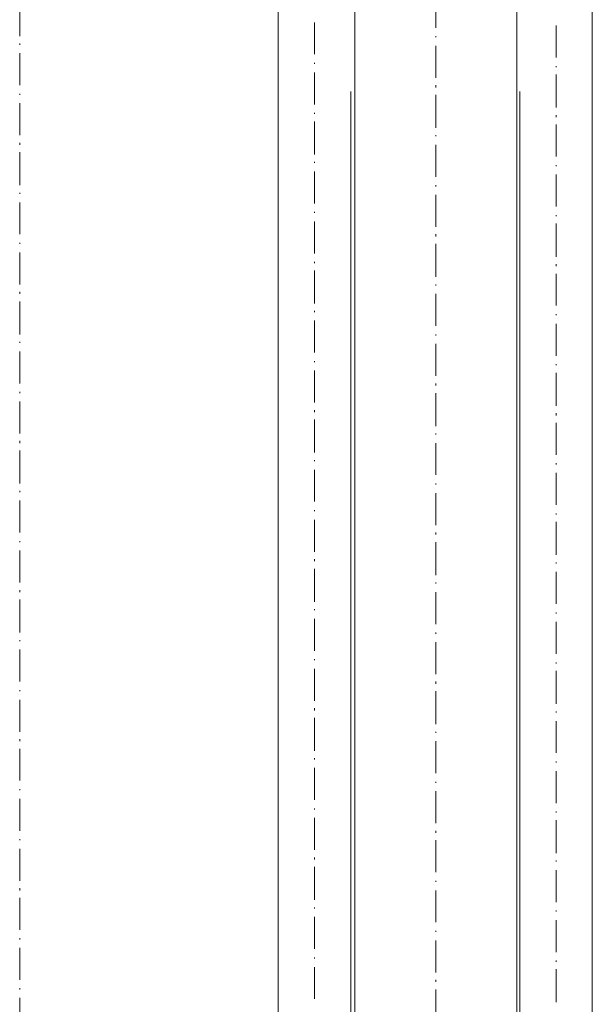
# Model space of a CAD drawing. Extents: x -23500 to 2637, y 21242 to 29547.
# Tile 16 of 121: x -10673 to -10406, y 23378 to 23836. Entities that reach past the tile are written whole.
import ezdxf

# ---------------------------------------------------------------- set-up
doc = ezdxf.new("R2010")
doc.units = 0
doc.header["$LTSCALE"] = 25
doc.layers.get('0').update_dxf_attribs({"linetype": 'CONTINUOUS', "lineweight": 13})

msp = doc.modelspace()

# ---------------------------------------------------------------- linework, layer by layer
at = {"color": 7, "lineweight": 9}
for points in [[(-10516.64, 22825.852), (-10516.64, 22825.852), (-10516.64, 25732.656), (-10516.64, 25732.656)], [(-10441.293, 25732.656), (-10441.293, 25732.656), (-10441.293, 22825.852), (-10441.293, 22825.852)], [(-10552.326, 22941.843), (-10552.326, 22941.843), (-10552.326, 25635.498), (-10552.326, 25635.498)], [(-10406.085, 25631.045), (-10406.085, 25631.045), (-10406.085, 22941.843), (-10406.085, 22941.843)], [(-10478.96, 23832.13), (-10478.96, 23832.13), (-10478.96, 23847.003), (-10478.96, 23847.003)], [(-10672.783, 23843.534), (-10672.783, 23843.534), (-10672.783, 23828.169), (-10672.783, 23828.169)], [(-10535.473, 23834.615), (-10535.473, 23834.615), (-10535.473, 23819.73), (-10535.473, 23819.73)], [(-10422.951, 23833.127), (-10422.951, 23833.127), (-10422.951, 23818.254), (-10422.951, 23818.254)], [(-10478.96, 23827.664), (-10478.96, 23827.664), (-10478.96, 23828.169), (-10478.96, 23828.169)], [(-10672.783, 23824.7), (-10672.783, 23824.7), (-10672.783, 23824.195), (-10672.783, 23824.195)], [(-10478.96, 23808.831), (-10478.96, 23808.831), (-10478.96, 23823.704), (-10478.96, 23823.704)], [(-10672.783, 23820.235), (-10672.783, 23820.235), (-10672.783, 23805.362), (-10672.783, 23805.362)], [(-10535.473, 23815.769), (-10535.473, 23815.769), (-10535.473, 23815.277), (-10535.473, 23815.277)], [(-10422.951, 23814.28), (-10422.951, 23814.28), (-10422.951, 23813.788), (-10422.951, 23813.788)], [(-10535.473, 23811.316), (-10535.473, 23811.316), (-10535.473, 23796.431), (-10535.473, 23796.431)], [(-10422.951, 23810.319), (-10422.951, 23810.319), (-10422.951, 23794.955), (-10422.951, 23794.955)], [(-10478.96, 23804.365), (-10478.96, 23804.365), (-10478.96, 23805.362), (-10478.96, 23805.362)], [(-10672.783, 23801.401), (-10672.783, 23801.401), (-10672.783, 23800.896), (-10672.783, 23800.896)], [(-10518.62, 23802.385), (-10518.62, 23802.385), (-10518.62, 22941.843), (-10518.62, 22941.843)], [(-10478.96, 23785.532), (-10478.96, 23785.532), (-10478.96, 23800.896), (-10478.96, 23800.896)], [(-10439.804, 23802.385), (-10439.804, 23802.385), (-10439.804, 22941.843), (-10439.804, 22941.843)], [(-10672.783, 23796.935), (-10672.783, 23796.935), (-10672.783, 23782.063), (-10672.783, 23782.063)], [(-10535.473, 23792.47), (-10535.473, 23792.47), (-10535.473, 23791.978), (-10535.473, 23791.978)], [(-10422.951, 23791.486), (-10422.951, 23791.486), (-10422.951, 23790.489), (-10422.951, 23790.489)], [(-10535.473, 23788.509), (-10535.473, 23788.509), (-10535.473, 23773.144), (-10535.473, 23773.144)], [(-10422.951, 23787.02), (-10422.951, 23787.02), (-10422.951, 23772.148), (-10422.951, 23772.148)], [(-10478.96, 23781.571), (-10478.96, 23781.571), (-10478.96, 23782.063), (-10478.96, 23782.063)], [(-10672.783, 23778.594), (-10672.783, 23778.594), (-10672.783, 23777.597), (-10672.783, 23777.597)], [(-10478.96, 23762.725), (-10478.96, 23762.725), (-10478.96, 23777.597), (-10478.96, 23777.597)], [(-10672.783, 23774.128), (-10672.783, 23774.128), (-10672.783, 23758.764), (-10672.783, 23758.764)], [(-10535.473, 23769.663), (-10535.473, 23769.663), (-10535.473, 23769.171), (-10535.473, 23769.171)], [(-10422.951, 23768.187), (-10422.951, 23768.187), (-10422.951, 23767.682), (-10422.951, 23767.682)], [(-10535.473, 23765.21), (-10535.473, 23765.21), (-10535.473, 23750.337), (-10535.473, 23750.337)], [(-10422.951, 23763.721), (-10422.951, 23763.721), (-10422.951, 23748.849), (-10422.951, 23748.849)], [(-10478.96, 23758.259), (-10478.96, 23758.259), (-10478.96, 23758.764), (-10478.96, 23758.764)], [(-10672.783, 23755.295), (-10672.783, 23755.295), (-10672.783, 23754.803), (-10672.783, 23754.803)], [(-10478.96, 23739.438), (-10478.96, 23739.438), (-10478.96, 23754.311), (-10478.96, 23754.311)], [(-10672.783, 23750.829), (-10672.783, 23750.829), (-10672.783, 23735.956), (-10672.783, 23735.956)], [(-10535.473, 23746.376), (-10535.473, 23746.376), (-10535.473, 23745.884), (-10535.473, 23745.884)], [(-10422.951, 23744.888), (-10422.951, 23744.888), (-10422.951, 23744.396), (-10422.951, 23744.396)], [(-10535.473, 23741.911), (-10535.473, 23741.911), (-10535.473, 23727.038), (-10535.473, 23727.038)], [(-10422.951, 23740.927), (-10422.951, 23740.927), (-10422.951, 23725.549), (-10422.951, 23725.549)], [(-10478.96, 23734.973), (-10478.96, 23734.973), (-10478.96, 23735.956), (-10478.96, 23735.956)], [(-10672.783, 23731.996), (-10672.783, 23731.996), (-10672.783, 23731.504), (-10672.783, 23731.504)], [(-10478.96, 23716.139), (-10478.96, 23716.139), (-10478.96, 23731.504), (-10478.96, 23731.504)], [(-10672.783, 23727.53), (-10672.783, 23727.53), (-10672.783, 23712.657), (-10672.783, 23712.657)], [(-10535.473, 23723.077), (-10535.473, 23723.077), (-10535.473, 23722.572), (-10535.473, 23722.572)], [(-10422.951, 23722.08), (-10422.951, 23722.08), (-10422.951, 23721.097), (-10422.951, 23721.097)], [(-10535.473, 23719.116), (-10535.473, 23719.116), (-10535.473, 23703.739), (-10535.473, 23703.739)], [(-10422.951, 23717.628), (-10422.951, 23717.628), (-10422.951, 23702.755), (-10422.951, 23702.755)], [(-10478.96, 23712.165), (-10478.96, 23712.165), (-10478.96, 23712.657), (-10478.96, 23712.657)], [(-10672.783, 23709.188), (-10672.783, 23709.188), (-10672.783, 23708.204), (-10672.783, 23708.204)], [(-10478.96, 23693.332), (-10478.96, 23693.332), (-10478.96, 23708.204), (-10478.96, 23708.204)], [(-10672.783, 23704.735), (-10672.783, 23704.735), (-10672.783, 23689.358), (-10672.783, 23689.358)], [(-10535.473, 23700.27), (-10535.473, 23700.27), (-10535.473, 23699.778), (-10535.473, 23699.778)], [(-10422.951, 23698.781), (-10422.951, 23698.781), (-10422.951, 23698.289), (-10422.951, 23698.289)], [(-10535.473, 23695.804), (-10535.473, 23695.804), (-10535.473, 23680.944), (-10535.473, 23680.944)], [(-10422.951, 23694.328), (-10422.951, 23694.328), (-10422.951, 23679.456), (-10422.951, 23679.456)], [(-10478.96, 23688.866), (-10478.96, 23688.866), (-10478.96, 23689.358), (-10478.96, 23689.358)], [(-10672.783, 23685.889), (-10672.783, 23685.889), (-10672.783, 23685.397), (-10672.783, 23685.397)], [(-10478.96, 23670.033), (-10478.96, 23670.033), (-10478.96, 23684.905), (-10478.96, 23684.905)], [(-10672.783, 23681.436), (-10672.783, 23681.436), (-10672.783, 23666.564), (-10672.783, 23666.564)], [(-10535.473, 23676.971), (-10535.473, 23676.971), (-10535.473, 23676.479), (-10535.473, 23676.479)], [(-10422.951, 23675.495), (-10422.951, 23675.495), (-10422.951, 23674.99), (-10422.951, 23674.99)], [(-10535.473, 23672.518), (-10535.473, 23672.518), (-10535.473, 23657.645), (-10535.473, 23657.645)], [(-10422.951, 23671.521), (-10422.951, 23671.521), (-10422.951, 23656.157), (-10422.951, 23656.157)], [(-10478.96, 23665.567), (-10478.96, 23665.567), (-10478.96, 23666.564), (-10478.96, 23666.564)], [(-10672.783, 23662.603), (-10672.783, 23662.603), (-10672.783, 23662.098), (-10672.783, 23662.098)], [(-10478.96, 23646.734), (-10478.96, 23646.734), (-10478.96, 23662.098), (-10478.96, 23662.098)], [(-10672.783, 23658.137), (-10672.783, 23658.137), (-10672.783, 23643.265), (-10672.783, 23643.265)], [(-10535.473, 23654.176), (-10535.473, 23654.176), (-10535.473, 23653.18), (-10535.473, 23653.18)], [(-10422.951, 23652.688), (-10422.951, 23652.688), (-10422.951, 23651.691), (-10422.951, 23651.691)], [(-10535.473, 23649.711), (-10535.473, 23649.711), (-10535.473, 23634.346), (-10535.473, 23634.346)], [(-10422.951, 23648.222), (-10422.951, 23648.222), (-10422.951, 23633.349), (-10422.951, 23633.349)], [(-10478.96, 23642.773), (-10478.96, 23642.773), (-10478.96, 23643.265), (-10478.96, 23643.265)], [(-10672.783, 23639.796), (-10672.783, 23639.796), (-10672.783, 23638.799), (-10672.783, 23638.799)], [(-10478.96, 23623.939), (-10478.96, 23623.939), (-10478.96, 23638.799), (-10478.96, 23638.799)], [(-10672.783, 23635.33), (-10672.783, 23635.33), (-10672.783, 23619.965), (-10672.783, 23619.965)], [(-10535.473, 23630.877), (-10535.473, 23630.877), (-10535.473, 23630.372), (-10535.473, 23630.372)], [(-10422.951, 23629.388), (-10422.951, 23629.388), (-10422.951, 23628.884), (-10422.951, 23628.884)], [(-10535.473, 23626.411), (-10535.473, 23626.411), (-10535.473, 23611.539), (-10535.473, 23611.539)], [(-10422.951, 23624.923), (-10422.951, 23624.923), (-10422.951, 23610.05), (-10422.951, 23610.05)], [(-10478.96, 23619.473), (-10478.96, 23619.473), (-10478.96, 23619.965), (-10478.96, 23619.965)], [(-10672.783, 23616.496), (-10672.783, 23616.496), (-10672.783, 23616.004), (-10672.783, 23616.004)], [(-10478.96, 23600.64), (-10478.96, 23600.64), (-10478.96, 23615.5), (-10478.96, 23615.5)], [(-10672.783, 23612.031), (-10672.783, 23612.031), (-10672.783, 23597.158), (-10672.783, 23597.158)], [(-10535.473, 23607.578), (-10535.473, 23607.578), (-10535.473, 23607.073), (-10535.473, 23607.073)], [(-10422.951, 23606.089), (-10422.951, 23606.089), (-10422.951, 23605.585), (-10422.951, 23605.585)], [(-10535.473, 23603.112), (-10535.473, 23603.112), (-10535.473, 23588.24), (-10535.473, 23588.24)], [(-10422.951, 23602.116), (-10422.951, 23602.116), (-10422.951, 23586.751), (-10422.951, 23586.751)], [(-10478.96, 23596.174), (-10478.96, 23596.174), (-10478.96, 23597.158), (-10478.96, 23597.158)], [(-10672.783, 23593.197), (-10672.783, 23593.197), (-10672.783, 23592.705), (-10672.783, 23592.705)], [(-10478.96, 23577.341), (-10478.96, 23577.341), (-10478.96, 23592.705), (-10478.96, 23592.705)], [(-10672.783, 23588.744), (-10672.783, 23588.744), (-10672.783, 23573.872), (-10672.783, 23573.872)], [(-10535.473, 23584.771), (-10535.473, 23584.771), (-10535.473, 23583.787), (-10535.473, 23583.787)], [(-10422.951, 23583.282), (-10422.951, 23583.282), (-10422.951, 23582.79), (-10422.951, 23582.79)], [(-10535.473, 23580.318), (-10535.473, 23580.318), (-10535.473, 23564.941), (-10535.473, 23564.941)], [(-10422.951, 23578.829), (-10422.951, 23578.829), (-10422.951, 23563.957), (-10422.951, 23563.957)], [(-10672.783, 23570.39), (-10672.783, 23570.39), (-10672.783, 23569.406), (-10672.783, 23569.406)], [(-10478.96, 23573.367), (-10478.96, 23573.367), (-10478.96, 23573.872), (-10478.96, 23573.872)], [(-10672.783, 23565.937), (-10672.783, 23565.937), (-10672.783, 23550.573), (-10672.783, 23550.573)], [(-10478.96, 23554.534), (-10478.96, 23554.534), (-10478.96, 23569.406), (-10478.96, 23569.406)], [(-10535.473, 23561.472), (-10535.473, 23561.472), (-10535.473, 23560.98), (-10535.473, 23560.98)], [(-10535.473, 23557.006), (-10535.473, 23557.006), (-10535.473, 23542.146), (-10535.473, 23542.146)], [(-10422.951, 23559.983), (-10422.951, 23559.983), (-10422.951, 23559.491), (-10422.951, 23559.491)], [(-10422.951, 23555.53), (-10422.951, 23555.53), (-10422.951, 23540.658), (-10422.951, 23540.658)], [(-10672.783, 23547.091), (-10672.783, 23547.091), (-10672.783, 23546.599), (-10672.783, 23546.599)], [(-10478.96, 23550.068), (-10478.96, 23550.068), (-10478.96, 23550.573), (-10478.96, 23550.573)], [(-10672.783, 23542.638), (-10672.783, 23542.638), (-10672.783, 23527.765), (-10672.783, 23527.765)], [(-10478.96, 23531.234), (-10478.96, 23531.234), (-10478.96, 23546.107), (-10478.96, 23546.107)], [(-10535.473, 23538.172), (-10535.473, 23538.172), (-10535.473, 23537.68), (-10535.473, 23537.68)], [(-10535.473, 23533.707), (-10535.473, 23533.707), (-10535.473, 23518.834), (-10535.473, 23518.834)], [(-10422.951, 23536.684), (-10422.951, 23536.684), (-10422.951, 23536.192), (-10422.951, 23536.192)], [(-10422.951, 23532.723), (-10422.951, 23532.723), (-10422.951, 23517.358), (-10422.951, 23517.358)], [(-10672.783, 23523.792), (-10672.783, 23523.792), (-10672.783, 23523.3), (-10672.783, 23523.3)], [(-10478.96, 23526.769), (-10478.96, 23526.769), (-10478.96, 23527.765), (-10478.96, 23527.765)], [(-10672.783, 23519.339), (-10672.783, 23519.339), (-10672.783, 23504.466), (-10672.783, 23504.466)], [(-10478.96, 23507.935), (-10478.96, 23507.935), (-10478.96, 23523.3), (-10478.96, 23523.3)], [(-10535.473, 23515.378), (-10535.473, 23515.378), (-10535.473, 23514.381), (-10535.473, 23514.381)], [(-10535.473, 23510.912), (-10535.473, 23510.912), (-10535.473, 23495.548), (-10535.473, 23495.548)], [(-10422.951, 23513.889), (-10422.951, 23513.889), (-10422.951, 23513.397), (-10422.951, 23513.397)], [(-10422.951, 23509.424), (-10422.951, 23509.424), (-10422.951, 23494.551), (-10422.951, 23494.551)], [(-10672.783, 23500.997), (-10672.783, 23500.997), (-10672.783, 23500.013), (-10672.783, 23500.013)], [(-10478.96, 23503.974), (-10478.96, 23503.974), (-10478.96, 23504.466), (-10478.96, 23504.466)], [(-10672.783, 23496.544), (-10672.783, 23496.544), (-10672.783, 23481.672), (-10672.783, 23481.672)], [(-10478.96, 23485.141), (-10478.96, 23485.141), (-10478.96, 23500.013), (-10478.96, 23500.013)], [(-10535.473, 23492.079), (-10535.473, 23492.079), (-10535.473, 23491.574), (-10535.473, 23491.574)], [(-10535.473, 23487.613), (-10535.473, 23487.613), (-10535.473, 23472.741), (-10535.473, 23472.741)], [(-10422.951, 23490.59), (-10422.951, 23490.59), (-10422.951, 23490.098), (-10422.951, 23490.098)], [(-10422.951, 23486.125), (-10422.951, 23486.125), (-10422.951, 23471.252), (-10422.951, 23471.252)], [(-10478.96, 23480.675), (-10478.96, 23480.675), (-10478.96, 23481.167), (-10478.96, 23481.167)], [(-10672.783, 23477.698), (-10672.783, 23477.698), (-10672.783, 23477.206), (-10672.783, 23477.206)], [(-10672.783, 23473.245), (-10672.783, 23473.245), (-10672.783, 23458.373), (-10672.783, 23458.373)], [(-10478.96, 23461.842), (-10478.96, 23461.842), (-10478.96, 23476.702), (-10478.96, 23476.702)], [(-10535.473, 23468.78), (-10535.473, 23468.78), (-10535.473, 23468.288), (-10535.473, 23468.288)], [(-10535.473, 23464.314), (-10535.473, 23464.314), (-10535.473, 23449.441), (-10535.473, 23449.441)], [(-10422.951, 23467.291), (-10422.951, 23467.291), (-10422.951, 23466.799), (-10422.951, 23466.799)], [(-10422.951, 23463.318), (-10422.951, 23463.318), (-10422.951, 23447.953), (-10422.951, 23447.953)], [(-10478.96, 23457.376), (-10478.96, 23457.376), (-10478.96, 23458.373), (-10478.96, 23458.373)], [(-10672.783, 23454.399), (-10672.783, 23454.399), (-10672.783, 23453.907), (-10672.783, 23453.907)], [(-10478.96, 23439.034), (-10478.96, 23439.034), (-10478.96, 23453.907), (-10478.96, 23453.907)], [(-10672.783, 23449.933), (-10672.783, 23449.933), (-10672.783, 23435.073), (-10672.783, 23435.073)], [(-10535.473, 23445.972), (-10535.473, 23445.972), (-10535.473, 23444.989), (-10535.473, 23444.989)], [(-10535.473, 23441.507), (-10535.473, 23441.507), (-10535.473, 23426.155), (-10535.473, 23426.155)], [(-10422.951, 23444.484), (-10422.951, 23444.484), (-10422.951, 23443.992), (-10422.951, 23443.992)], [(-10422.951, 23440.018), (-10422.951, 23440.018), (-10422.951, 23425.158), (-10422.951, 23425.158)], [(-10478.96, 23434.581), (-10478.96, 23434.581), (-10478.96, 23435.073), (-10478.96, 23435.073)], [(-10672.783, 23431.604), (-10672.783, 23431.604), (-10672.783, 23430.608), (-10672.783, 23430.608)], [(-10478.96, 23415.735), (-10478.96, 23415.735), (-10478.96, 23430.608), (-10478.96, 23430.608)], [(-10672.783, 23427.139), (-10672.783, 23427.139), (-10672.783, 23412.266), (-10672.783, 23412.266)], [(-10535.473, 23422.673), (-10535.473, 23422.673), (-10535.473, 23422.181), (-10535.473, 23422.181)], [(-10535.473, 23418.22), (-10535.473, 23418.22), (-10535.473, 23403.348), (-10535.473, 23403.348)], [(-10422.951, 23421.185), (-10422.951, 23421.185), (-10422.951, 23420.693), (-10422.951, 23420.693)], [(-10422.951, 23416.732), (-10422.951, 23416.732), (-10422.951, 23401.859), (-10422.951, 23401.859)], [(-10478.96, 23411.282), (-10478.96, 23411.282), (-10478.96, 23411.774), (-10478.96, 23411.774)], [(-10672.783, 23408.305), (-10672.783, 23408.305), (-10672.783, 23407.801), (-10672.783, 23407.801)], [(-10478.96, 23392.436), (-10478.96, 23392.436), (-10478.96, 23407.309), (-10478.96, 23407.309)], [(-10672.783, 23403.84), (-10672.783, 23403.84), (-10672.783, 23388.967), (-10672.783, 23388.967)], [(-10535.473, 23399.374), (-10535.473, 23399.374), (-10535.473, 23398.882), (-10535.473, 23398.882)], [(-10422.951, 23397.898), (-10422.951, 23397.898), (-10422.951, 23397.394), (-10422.951, 23397.394)], [(-10535.473, 23394.921), (-10535.473, 23394.921), (-10535.473, 23380.049), (-10535.473, 23380.049)], [(-10422.951, 23393.925), (-10422.951, 23393.925), (-10422.951, 23378.56), (-10422.951, 23378.56)], [(-10478.96, 23387.983), (-10478.96, 23387.983), (-10478.96, 23388.967), (-10478.96, 23388.967)], [(-10672.783, 23385.006), (-10672.783, 23385.006), (-10672.783, 23384.502), (-10672.783, 23384.502)], [(-10478.96, 23369.629), (-10478.96, 23369.629), (-10478.96, 23384.502), (-10478.96, 23384.502)], [(-10672.783, 23380.541), (-10672.783, 23380.541), (-10672.783, 23365.668), (-10672.783, 23365.668)]]:
    msp.add_open_spline(points, degree=3, dxfattribs=at)

doc.saveas('drawing.dxf')
